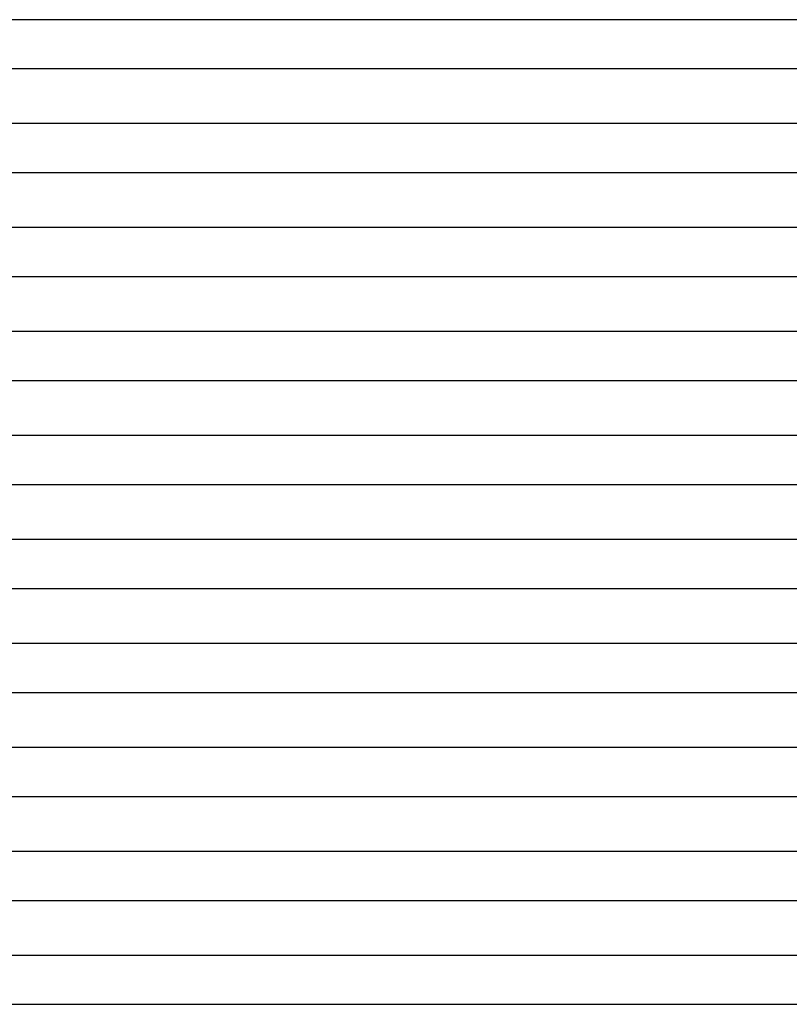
# Model space of a CAD drawing. Header units: millimetres. Extents: x -232 to 232, y -2 to 170.
# Tile 19 of 33: x 51 to 114, y 0 to 80. Entities that reach past the tile are written whole.
import ezdxf

# ---------------------------------------------------------------- set-up
doc = ezdxf.new("R2010")
doc.units = ezdxf.units.MM
doc.layers.add('THICK', color=7, linetype='Continuous')

msp = doc.modelspace()

# ---------------------------------------------------------------- linework, layer by layer
at = {"layer": 'THICK'}
for p, q in [((183.616, 80.5), (2, 80.5)), ((2, 76.5), (183.616, 76.5)), ((183.991, 72), (2, 72)), ((2, 68), (183.992, 68)), ((184.366, 63.5), (2, 63.5)), ((2, 59.5), (184.367, 59.5)), ((184.741, 55), (2, 55)), ((2, 51), (184.742, 51)), ((185.116, 46.5), (2, 46.5)), ((2, 42.5), (185.117, 42.5)), ((185.491, 38), (2, 38)), ((2, 34), (185.492, 34)), ((185.866, 29.5), (2, 29.5)), ((2, 25.5), (185.867, 25.5)), ((186.241, 21), (2, 21)), ((2, 17), (186.242, 17)), ((186.616, 12.5), (2, 12.5)), ((2, 8.5), (186.617, 8.5)), ((187.989, 4), (1.993, 4)), ((40.767, 0), (59.594, 0)), ((59.594, 0), (77.778, 0)), ((77.778, 0), (95.122, 0)), ((95.122, 0), (111.438, 0)), ((111.438, 0), (126.551, 0))]:
    msp.add_line(p, q, dxfattribs=at)

doc.saveas('drawing.dxf')
